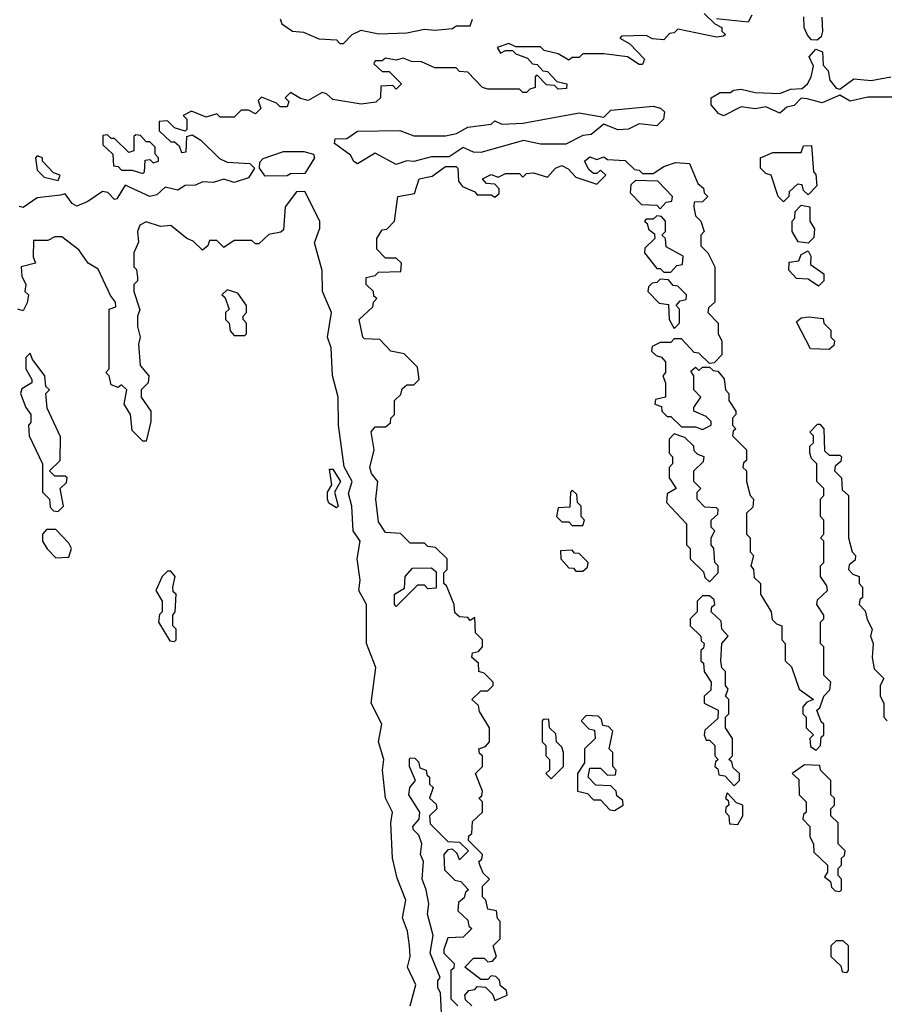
# Model space of a CAD drawing. Extents: x 2769579 to 2883812, y 684207 to 828660.
# Tile 72 of 256: x 2810995 to 2813451, y 700299 to 703097. Entities that reach past the tile are written whole.
import ezdxf

# ---------------------------------------------------------------- set-up
doc = ezdxf.new("R2010")
doc.units = 0

msp = doc.modelspace()

# ---------------------------------------------------------------- linework, layer by layer
at = {"layer": '0CON02XD'}
for points in [[(2812940, 703115), (2812970, 703085), (2812990, 703075), (2812990, 703065), (2813000, 703055), (2812995, 703050), (2812975, 703047.5), (2812865, 703070), (2812855, 703060), (2812841.7, 703058.3), (2812825, 703040), (2812793, 703043), (2812775, 703052.5), (2812705, 703050), (2812700, 703045), (2812728.3, 703028.3), (2812770, 702985), (2812765, 702970), (2812755, 702970), (2812721.7, 702991.7), (2812655, 703000), (2812595, 703000), (2812585, 702990), (2812565, 702990), (2812555, 702982.5), (2812525, 703000), (2812485, 703010), (2812475, 703020), (2812405, 703020), (2812385, 703030), (2812351.7, 703018.3), (2812361.7, 703001.7), (2812375, 703010), (2812395, 703010), (2812405, 703000), (2812438.3, 702988.3), (2812451.7, 702971.7), (2812465, 702970), (2812481.7, 702951.7), (2812495, 702950), (2812521.7, 702921.7), (2812550, 702915), (2812548.3, 702901.7), (2812525, 702900), (2812515, 702910), (2812491.7, 702911.7), (2812465, 702940), (2812460, 702935), (2812460, 702905), (2812445, 702900), (2812435, 702890), (2812425, 702890), (2812415, 702900), (2812325, 702900), (2812310, 702905), (2812268.3, 702948.3), (2812245, 702950), (2812235, 702960), (2812175, 702960), (2812137, 702977), (2812108.3, 702978.3), (2812085, 702987.5), (2812065, 702982.5), (2812035, 702987.5), (2812025, 702980), (2812005, 702980), (2812001.7, 702971.7), (2812025, 702950), (2812045, 702950), (2812080, 702915), (2812065, 702900), (2812055, 702910), (2812021.7, 702908.3), (2812020, 702875), (2812007, 702863), (2811965, 702857.5), (2811885, 702870), (2811867, 702887), (2811855, 702890), (2811815, 702867.5), (2811793, 702873), (2811765, 702890), (2811750, 702875), (2811760, 702865), (2811755, 702850), (2811735, 702850), (2811725, 702860), (2811682.5, 702877.5), (2811672.5, 702867.5), (2811680, 702845), (2811665, 702830), (2811645, 702840), (2811625, 702840), (2811605, 702820), (2811565, 702820), (2811555, 702830), (2811525, 702820), (2811483, 702837), (2811460, 702825), (2811470, 702815), (2811470, 702785), (2811465, 702780), (2811435, 702790), (2811415, 702810), (2811391.7, 702808.3), (2811391.7, 702781.7), (2811425, 702750), (2811435, 702750), (2811448.3, 702738.3), (2811455, 702720), (2811468.3, 702721.7), (2811470, 702765), (2811485, 702770), (2811510, 702755), (2811563, 702703), (2811585, 702692.5), (2811648.8, 702688.8), (2811662.5, 702675), (2811645, 702647.5), (2811605, 702634.2), (2811575, 702643.8), (2811545, 702634.2), (2811515, 702636.2), (2811495, 702627.1), (2811465, 702625.8), (2811445, 702612.9), (2811408.8, 702621.2), (2811385, 702599.4), (2811365, 702594.4), (2811295, 702626.7), (2811271.7, 702588.3), (2811265, 702586.2), (2811246.1, 702606.1), (2811230.7, 702609.3), (2811189.3, 702580.7), (2811157.7, 702567.7), (2811144.5, 702574.5), (2811125, 702602.5), (2811111.7, 702598.3), (2811045, 702591.2), (2811005, 702563.8), (2810993.9, 702566.1)], [(2811735, 703100), (2811740, 703085), (2811770, 703065), (2811801.7, 703061.7), (2811845, 703042.5), (2811895, 703040), (2811905, 703030), (2811915, 703030), (2811940, 703055), (2811965, 703067.5), (2812015, 703057.5), (2812095, 703060), (2812145, 703070), (2812175, 703067.5), (2812225, 703072.5), (2812235, 703080), (2812275, 703080), (2812281.7, 703098.3)], [(2813075, 703110), (2813065, 703090), (2812975, 703100)], [(2813274, 703104), (2813276.1, 703063.9), (2813271.7, 703048.3), (2813260.7, 703039.3), (2813245, 703040), (2813232.9, 703052.9), (2813223.8, 703075), (2813222.5, 703105)], [(2812995, 702824.3), (2812980.7, 702830.7), (2812960, 702855), (2812960, 702875), (2812985, 702890), (2813015, 702890), (2813023, 702897), (2813045, 702900), (2813085, 702890), (2813155, 702887.5), (2813185, 702900), (2813218.3, 702901.7), (2813233.3, 702915), (2813243.3, 702935), (2813250, 702965), (2813238.3, 702991.7), (2813257, 703013), (2813276.1, 703006.1), (2813278.3, 702968.3), (2813291.7, 702951.7), (2813296.7, 702925), (2813315, 702902.5), (2813325, 702900), (2813365, 702928.8), (2813414.2, 702924.2), (2813470, 702935)], [(2813475, 702877.1), (2813405, 702876.7), (2813355, 702865.8), (2813325, 702882.5), (2813275, 702861.4), (2813232, 702872), (2813215, 702873.8), (2813195, 702853.3), (2813175, 702848.8), (2813155, 702832), (2813115, 702850), (2813085, 702843.8), (2813045, 702850), (2812995, 702824.3)], [(2812065, 702686.2), (2812005, 702717.5), (2811955, 702687.5), (2811944.2, 702694.2), (2811935, 702712.5), (2811890, 702745), (2811891.7, 702758.3), (2811925, 702760), (2811955, 702780), (2812075, 702782.5), (2812115, 702767.5), (2812205, 702767.5), (2812236.4, 702773.6), (2812268.3, 702791.7), (2812335, 702800), (2812345, 702810), (2812365, 702800), (2812425, 702803.3), (2812585, 702832.5), (2812655, 702820), (2812675, 702840), (2812795, 702851.2), (2812816.2, 702846.2), (2812826.7, 702835), (2812824, 702815), (2812805, 702795.8), (2812755, 702801.2), (2812725, 702786.2), (2812695, 702783.8), (2812655, 702800), (2812618.6, 702771.4), (2812595, 702768), (2812546.4, 702743.6), (2812475, 702743.3), (2812426.4, 702753.6), (2812305, 702720), (2812285, 702721.2), (2812255, 702733.8), (2812215, 702707.5), (2812165, 702707.5), (2812115, 702693.8), (2812095, 702696), (2812065, 702686.2)], [(2811345, 702660), (2811350, 702665), (2811351.7, 702698.3), (2811365, 702700), (2811375, 702690), (2811390, 702695), (2811390, 702705), (2811380, 702715), (2811380, 702735), (2811365, 702750), (2811355, 702750), (2811338.3, 702768.3), (2811325, 702770), (2811320, 702765), (2811320, 702725), (2811305, 702720), (2811265, 702760), (2811255, 702760), (2811245, 702770), (2811231.7, 702768.3), (2811231.7, 702741.7), (2811260, 702715), (2811261.7, 702681.7), (2811275, 702680), (2811285, 702670), (2811315, 702670), (2811345, 702660)], [(2813165, 702580), (2813150, 702595), (2813130, 702655), (2813115, 702660), (2813100, 702675), (2813100, 702705), (2813135, 702720), (2813215, 702720), (2813221.7, 702738.3), (2813245, 702740), (2813250, 702665), (2813257, 702657), (2813260, 702625), (2813235, 702600), (2813221.7, 702611.7), (2813218.3, 702628.3), (2813205, 702630), (2813181.7, 702608.3), (2813180, 702595), (2813165, 702580)], [(2811105, 702640), (2811110, 702655), (2811091.7, 702661.7), (2811060, 702695), (2811060, 702705), (2811045, 702710), (2811040, 702705), (2811045, 702670), (2811065, 702650), (2811105, 702640)], [(2811692.5, 702652.5), (2811676.2, 702675), (2811677.5, 702692.5), (2811687, 702703), (2811745, 702722.5), (2811803, 702723), (2811830, 702715), (2811832.5, 702705), (2811805, 702660), (2811765, 702658.8), (2811755, 702653.3), (2811692.5, 702652.5)], [(2812280, 700295), (2812261.7, 700311.7), (2812260, 700325), (2812271.7, 700338.3), (2812288.3, 700341.7), (2812295, 700350), (2812318.3, 700348.3), (2812338.3, 700328.3), (2812345, 700310), (2812380, 700325), (2812378.3, 700338.3), (2812361.7, 700351.7), (2812358.3, 700368.3), (2812348.3, 700378.3), (2812335, 700380), (2812325, 700370), (2812305, 700370), (2812260, 700405), (2812285, 700430), (2812315, 700430), (2812325, 700420), (2812338.3, 700421.7), (2812350, 700435), (2812340, 700465), (2812360, 700485), (2812360, 700535), (2812353, 700543), (2812350, 700565), (2812325, 700570), (2812320, 700595), (2812310, 700605), (2812310, 700635), (2812330, 700655), (2812311.7, 700671.7), (2812303, 700693), (2812300, 700705), (2812308.3, 700711.7), (2812310, 700725), (2812270, 700765), (2812271.7, 700778.3), (2812280, 700785), (2812281.7, 700818.3), (2812310, 700845), (2812310, 700875), (2812300, 700885), (2812308.3, 700891.7), (2812310, 700905), (2812290, 700955), (2812310, 700975), (2812310, 701005), (2812301.7, 701011.7), (2812300, 701025), (2812318.3, 701031.7), (2812330, 701045), (2812330, 701085), (2812301.7, 701131.7), (2812298.3, 701148.3), (2812280, 701165), (2812305, 701190), (2812325, 701190), (2812340, 701205), (2812340, 701215), (2812315, 701240), (2812300, 701245), (2812298.3, 701268.3), (2812280, 701285), (2812281.7, 701298.3), (2812298.3, 701301.7), (2812310, 701315), (2812310, 701335), (2812290, 701355), (2812288.3, 701398.3), (2812275, 701390), (2812268.3, 701398.3), (2812245, 701400), (2812231.7, 701411.7), (2812230, 701435), (2812208.3, 701488.3), (2812200, 701495), (2812200, 701525), (2812210, 701535), (2812210, 701565), (2812177, 701597), (2812155, 701600), (2812145, 701610), (2812105, 701610), (2812077, 701637), (2812035, 701640), (2812015, 701670), (2812007.5, 701735), (2812012.5, 701785), (2811995, 701807.5), (2811990, 701825), (2812002.5, 701875), (2811993.6, 701926.4), (2812005, 701940), (2812035, 701940), (2812048.3, 701951.7), (2812050, 701965), (2812060, 701975), (2812060, 702015), (2812078.3, 702031.7), (2812081.7, 702048.3), (2812095, 702060), (2812115, 702060), (2812130, 702075), (2812125, 702110), (2812087.5, 702147.5), (2812050, 702155), (2812018.3, 702188.3), (2811975, 702190), (2811970, 702195), (2811960, 702245), (2811998.3, 702281.7), (2812000, 702295), (2812010, 702305), (2812001.7, 702311.7), (2812000, 702325), (2811980, 702345), (2811980, 702365), (2812005, 702370), (2812015, 702380), (2812078.3, 702381.7), (2812080, 702405), (2812065, 702420), (2812035, 702420), (2812010, 702445), (2812010, 702475), (2812025, 702500), (2812038.3, 702501.7), (2812060, 702525), (2812070, 702595), (2812117, 702603), (2812130, 702645), (2812167, 702653), (2812205, 702680), (2812235, 702680), (2812240, 702675), (2812241.7, 702638.3), (2812253, 702623), (2812288.3, 702608.3), (2812295, 702600), (2812335, 702600), (2812345, 702592.5), (2812357, 702603), (2812357, 702617), (2812345, 702630), (2812321.7, 702631.7), (2812310, 702645), (2812335, 702657.5), (2812355, 702650), (2812375, 702660), (2812415, 702660), (2812425, 702650), (2812435, 702660), (2812455, 702662.5), (2812495, 702650), (2812517.5, 702675), (2812535, 702682.5), (2812553.3, 702673.3), (2812575, 702650), (2812635, 702630), (2812660, 702655), (2812645, 702670), (2812635, 702660), (2812625, 702660), (2812611.7, 702671.7), (2812600, 702695), (2812615, 702707.5), (2812635, 702700), (2812655, 702707.5), (2812665, 702700), (2812715, 702697.5), (2812741.7, 702671.7), (2812755, 702670), (2812765, 702660), (2812795, 702660), (2812825, 702680), (2812858.3, 702691.7), (2812898.3, 702688.3), (2812921.7, 702631.7), (2812938.3, 702618.3), (2812940, 702605), (2812950, 702595), (2812935, 702580), (2812911.7, 702578.3), (2812910, 702565), (2812915, 702540), (2812930, 702525), (2812940, 702495), (2812930, 702485), (2812930, 702455), (2812950, 702435), (2812970, 702395), (2812970, 702295), (2812951.7, 702278.3), (2812950, 702265), (2812980, 702235), (2812980, 702205), (2812990, 702185), (2812990, 702145), (2812968.3, 702121.7), (2812955, 702120), (2812925, 702150), (2812911.7, 702151.7), (2812875, 702190), (2812855, 702190), (2812845, 702180), (2812815, 702180), (2812791.7, 702168.3), (2812790, 702155), (2812803, 702143), (2812818.3, 702138.3), (2812830, 702125), (2812830, 702095), (2812822.5, 702085), (2812830, 702065), (2812830, 702025), (2812801.7, 702018.3), (2812800, 702005), (2812818.3, 701998.3), (2812820, 701985), (2812835, 701970), (2812845, 701970), (2812875, 701940), (2812915, 701940), (2812935, 701932.5), (2812960, 701945), (2812960, 701955), (2812945, 701970), (2812910, 701985), (2812910, 701995), (2812930, 702025), (2812910, 702045), (2812910, 702085), (2812901.7, 702098.3), (2812915, 702110), (2812925, 702100), (2812935, 702110), (2812955, 702110), (2812965, 702100), (2812978.3, 702098.3), (2812997, 702077), (2813000, 702045), (2813010, 702035), (2813010, 702015), (2813030, 701985), (2813030, 701975), (2813020, 701965), (2813020, 701945), (2813030, 701935), (2813021.7, 701928.3), (2813020, 701915), (2813060, 701875), (2813060, 701845), (2813051.7, 701838.3), (2813050, 701825), (2813060, 701815), (2813060, 701785), (2813070, 701745), (2813080, 701735), (2813078.3, 701711.7), (2813060, 701695), (2813060, 701635), (2813070, 701625), (2813070, 701585), (2813080, 701575), (2813072.5, 701545), (2813080, 701535), (2813081.7, 701511.7), (2813100, 701495), (2813100, 701465), (2813130, 701415), (2813133, 701393), (2813145, 701380), (2813160, 701375), (2813160, 701335), (2813170, 701325), (2813170, 701275), (2813188.3, 701258.3), (2813210, 701195), (2813250, 701165), (2813231.7, 701158.3), (2813220, 701145), (2813220, 701125), (2813230, 701115), (2813230, 701085), (2813250, 701065), (2813240, 701055), (2813241.7, 701031.7), (2813258.3, 701021.7), (2813270, 701035), (2813271.7, 701058.3), (2813280, 701065), (2813280, 701095), (2813271.7, 701101.7), (2813260, 701135), (2813268.3, 701141.7), (2813280, 701175), (2813297, 701193), (2813300, 701215), (2813280, 701235), (2813280, 701315), (2813270, 701325), (2813270, 701385), (2813280, 701395), (2813280, 701405), (2813260, 701435), (2813261.7, 701448.3), (2813290, 701475), (2813288.3, 701488.3), (2813270, 701515), (2813270, 701545), (2813280, 701555), (2813280, 701615), (2813270, 701625), (2813280, 701635), (2813280, 701675), (2813270, 701685), (2813270, 701735), (2813280, 701745), (2813280, 701765), (2813260, 701785), (2813260, 701835), (2813245, 701850), (2813240, 701865), (2813240, 701885), (2813250, 701895), (2813250, 701915), (2813240, 701925), (2813261.7, 701948.3), (2813268.3, 701948.3), (2813280, 701935), (2813281.7, 701871.7), (2813295, 701860), (2813325, 701860), (2813330, 701855), (2813328.3, 701841.7), (2813311.7, 701828.3), (2813310, 701815), (2813330, 701795), (2813331.7, 701761.7), (2813350, 701745), (2813350, 701625), (2813360, 701585), (2813370, 701575), (2813368.3, 701561.7), (2813351.7, 701548.3), (2813350, 701535), (2813361.7, 701521.7), (2813380, 701515), (2813380, 701495), (2813390, 701485), (2813390, 701455), (2813381.7, 701448.3), (2813380, 701435), (2813397, 701417), (2813403, 701393)], [(2812815, 702560), (2812831.7, 702578.3), (2812848.3, 702581.7), (2812850, 702595), (2812808.3, 702638.3), (2812745, 702640), (2812731.7, 702628.3), (2812730, 702605), (2812761.7, 702571.7), (2812805, 702570), (2812815, 702560)], [(2812104.4, 700295), (2812120.6, 700355), (2812097.5, 700405), (2812104.4, 700435), (2812102.5, 700465), (2812097.1, 700507.1), (2812083.1, 700545), (2812091.9, 700595), (2812067.6, 700657.6), (2812054.4, 700715), (2812050, 700815), (2812054.4, 700845), (2812034.4, 700885), (2812025.6, 700965), (2812029.4, 700995), (2812014.4, 701045), (2812024.3, 701095), (2811994.3, 701155), (2812006.8, 701256.8), (2811980.8, 701325), (2811980.6, 701435), (2811959.2, 701475), (2811962.5, 701505), (2811954.4, 701565), (2811962.2, 701615), (2811942.9, 701645), (2811939.2, 701715), (2811929.4, 701750.6), (2811939.4, 701785), (2811916.8, 701826.8), (2811901.4, 701945), (2811900, 702025), (2811884.2, 702085.8), (2811880, 702165), (2811869.4, 702195), (2811880.8, 702265), (2811855.7, 702325), (2811854.3, 702384.3), (2811833, 702463), (2811848.1, 702505), (2811848.1, 702525), (2811805, 702608.8), (2811781.7, 702608.3), (2811750, 702565), (2811745, 702500), (2811737, 702493), (2811703, 702487), (2811675, 702460), (2811665, 702460), (2811655, 702470), (2811605, 702470), (2811575, 702450), (2811555, 702470), (2811535, 702470), (2811530, 702455), (2811515, 702442.5), (2811488.3, 702468.3), (2811470, 702475), (2811425, 702512.5), (2811395, 702510), (2811355, 702522.5), (2811337, 702513), (2811330, 702495), (2811332.5, 702465), (2811320, 702435), (2811320, 702395), (2811327, 702387), (2811330, 702365), (2811330, 702355), (2811320, 702345), (2811320, 702325), (2811337, 702273), (2811330, 702255), (2811330, 702225), (2811337.5, 702195), (2811332.5, 702175), (2811337.5, 702115), (2811362.5, 702085), (2811360, 702065), (2811340, 702045), (2811340, 702025), (2811367.5, 701985), (2811367.5, 701955), (2811355, 701900), (2811345, 701900), (2811315, 701930), (2811310, 701975), (2811292.5, 702005), (2811300, 702045), (2811285, 702060), (2811275, 702052.5), (2811255, 702060), (2811250, 702085), (2811240, 702095), (2811250, 702105), (2811250, 702275), (2811268.3, 702281.7), (2811267.5, 702295), (2811253, 702313), (2811218.3, 702388.3), (2811190, 702405), (2811163, 702443), (2811115, 702480), (2811095, 702480), (2811075, 702470), (2811035, 702470), (2811033.3, 702423.3), (2811040, 702405), (2811000, 702395), (2811001.7, 702368.3), (2811012.5, 702345), (2811010, 702325), (2811020, 702315), (2811017, 702293), (2811005, 702270), (2810990, 702275)], [(2813235, 702462.5), (2813206.4, 702466.4), (2813190, 702495), (2813190, 702525), (2813197, 702533), (2813198.3, 702551.7), (2813215, 702570), (2813240, 702565), (2813240, 702525), (2813253, 702503), (2813251.7, 702478.3), (2813235, 702462.5)], [(2812845, 702380), (2812861.7, 702398.3), (2812878.3, 702401.7), (2812880, 702425), (2812831.7, 702451.7), (2812830, 702475), (2812820, 702485), (2812830, 702495), (2812830, 702525), (2812818.3, 702538.3), (2812805, 702540), (2812795, 702530), (2812775, 702530), (2812770, 702525), (2812778.3, 702518.3), (2812781.7, 702501.7), (2812798.3, 702488.3), (2812800, 702475), (2812771.7, 702448.3), (2812770, 702435), (2812805, 702390), (2812815, 702390), (2812825, 702380), (2812845, 702380)], [(2813265, 702340), (2813235, 702360), (2813201.7, 702361.7), (2813180, 702385), (2813181.7, 702408.3), (2813208.3, 702411.7), (2813215, 702430), (2813235, 702440), (2813242.5, 702425), (2813241.7, 702401.7), (2813280, 702375), (2813280, 702355), (2813265, 702340)], [(2812855, 702220), (2812870, 702235), (2812870, 702275), (2812860, 702285), (2812871.7, 702298.3), (2812888.3, 702301.7), (2812890, 702315), (2812865, 702340), (2812851.7, 702341.7), (2812838.3, 702358.3), (2812815, 702360), (2812805, 702350), (2812791.7, 702348.3), (2812781.7, 702338.3), (2812780, 702325), (2812811.7, 702291.7), (2812838.3, 702288.3), (2812840, 702245), (2812855, 702220)], [(2811635, 702200), (2811640, 702205), (2811640, 702235), (2811630, 702245), (2811630, 702255), (2811640, 702265), (2811640, 702285), (2811615, 702320), (2811585, 702330), (2811570, 702315), (2811578.3, 702308.3), (2811590, 702275), (2811580, 702265), (2811580, 702245), (2811590, 702235), (2811593, 702213), (2811605, 702200), (2811635, 702200)], [(2813295, 702160), (2813241.7, 702161.7), (2813201.7, 702238.3), (2813215, 702250), (2813237, 702253), (2813278.3, 702248.3), (2813280, 702235), (2813300, 702215), (2813300, 702195), (2813310, 702185), (2813308.3, 702171.7), (2813295, 702160)], [(2811105, 701700), (2811120, 701715), (2811110, 701765), (2811128.3, 701781.7), (2811130, 701795), (2811125, 701800), (2811095, 701800), (2811080, 701815), (2811110, 701845), (2811111.7, 701911.7), (2811073.6, 701993.6), (2811070, 702035), (2811080, 702045), (2811070, 702055), (2811066.7, 702085), (2811031.7, 702131.7), (2811025, 702150), (2811013, 702137), (2811012.5, 702105), (2811030, 702075), (2811030, 702065), (2811001.7, 702048.3), (2810997.5, 702035), (2811012.5, 701995), (2811027.5, 701975), (2811027, 701953), (2811020, 701945), (2811022.5, 701915), (2811060, 701835), (2811060, 701755), (2811080, 701735), (2811081.7, 701711.7), (2811091.7, 701701.7), (2811105, 701700)], [(2812955, 701500), (2812980, 701525), (2812980, 701545), (2812970, 701555), (2812967.5, 701595), (2812960, 701605), (2812960, 701625), (2812970, 701645), (2812960, 701655), (2812960, 701675), (2812978.3, 701691.7), (2812980, 701705), (2812975, 701710), (2812941.7, 701711.7), (2812920, 701735), (2812920, 701755), (2812930, 701765), (2812910, 701785), (2812910, 701815), (2812938.3, 701841.7), (2812940, 701855), (2812921.7, 701861.7), (2812911.7, 701871.7), (2812910, 701885), (2812885, 701910), (2812855, 701920), (2812840, 701905), (2812840, 701865), (2812850, 701855), (2812850, 701835), (2812840, 701825), (2812840, 701795), (2812860, 701765), (2812835, 701750), (2812832.5, 701725), (2812890, 701665), (2812890, 701605), (2812900, 701595), (2812900, 701565), (2812938.3, 701528.3), (2812941.7, 701511.7), (2812955, 701500)], [(2811895, 701710), (2811873.6, 701723.6), (2811870, 701735), (2811870, 701755), (2811882.5, 701775), (2811875, 701820), (2811885, 701820), (2811906.7, 701785), (2811890, 701755), (2811900, 701715), (2811895, 701710)], [(2812595, 701660), (2812600, 701675), (2812590, 701685), (2812590, 701715), (2812580, 701725), (2812578.3, 701748.3), (2812565, 701760), (2812560, 701755), (2812558.3, 701711.7), (2812525, 701710), (2812520, 701685), (2812535, 701670), (2812555, 701670), (2812565, 701660), (2812595, 701660)], [(2811098.3, 701568.3), (2811135, 701570), (2811142.5, 701595), (2811135, 701610), (2811098.3, 701648.3), (2811071.7, 701648.3), (2811060, 701635), (2811060, 701615), (2811073.6, 701593.6), (2811098.3, 701568.3)], [(2812595, 701530), (2812608.3, 701541.7), (2812610, 701555), (2812585, 701580), (2812571.7, 701581.7), (2812565, 701590), (2812531.7, 701588.3), (2812532.5, 701565), (2812555, 701540), (2812568.3, 701538.3), (2812575, 701530), (2812595, 701530)], [(2811435, 701330), (2811440, 701335), (2811440, 701365), (2811430, 701375), (2811430, 701405), (2811437.5, 701415), (2811440, 701465), (2811431.7, 701471.7), (2811430, 701485), (2811437.5, 701515), (2811425, 701530), (2811415, 701530), (2811400, 701515), (2811382.5, 701475), (2811400, 701445), (2811400, 701415), (2811393, 701407), (2811390, 701385), (2811421.7, 701331.7), (2811435, 701330)], [(2812065, 701430), (2812060, 701435), (2812060, 701465), (2812088.3, 701481.7), (2812090, 701515), (2812111.7, 701538.3), (2812165, 701540), (2812178.3, 701528.3), (2812178.3, 701481.7), (2812155, 701480), (2812145, 701490), (2812125, 701490), (2812065, 701430)], [(2813025, 700920), (2813040, 700935), (2813040, 700955), (2813021.7, 700971.7), (2813018.3, 700988.3), (2813010, 700995), (2813020, 701005), (2813020, 701055), (2813000, 701085), (2813000, 701115), (2813010, 701125), (2813010, 701165), (2813000, 701175), (2813007.5, 701195), (2813000, 701205), (2813000, 701245), (2812990, 701255), (2812987.5, 701275), (2812990, 701325), (2813007.5, 701345), (2812990, 701365), (2812988.3, 701388.3), (2812960, 701415), (2812961.7, 701428.3), (2812970, 701435), (2812968.3, 701448.3), (2812955, 701460), (2812935, 701460), (2812920, 701445), (2812920, 701415), (2812900, 701395), (2812900, 701375), (2812930, 701345), (2812931.7, 701331.7), (2812940, 701325), (2812938.3, 701311.7), (2812930, 701305), (2812930, 701275), (2812938.3, 701268.3), (2812940, 701245), (2812960, 701215), (2812958.3, 701191.7), (2812940, 701175), (2812940, 701155), (2812980, 701135), (2812978.3, 701111.7), (2812941.7, 701078.3), (2812940, 701065), (2812945, 701050), (2812955, 701050), (2812970, 701035), (2812970, 701005), (2812980, 700995), (2812971.7, 700988.3), (2812970, 700975), (2812978.3, 700968.3), (2812981.7, 700951.7), (2812998.3, 700948.3), (2813025, 700920)], [(2813403, 701393), (2813417.5, 701365), (2813412.5, 701345), (2813420, 701325), (2813417.5, 701285), (2813423, 701253), (2813450, 701225), (2813440, 701205), (2813440, 701175), (2813450, 701155), (2813450, 701115), (2813460, 701105)], [(2812505, 700940), (2812540, 700975), (2812540, 701015), (2812535, 701030), (2812520, 701045), (2812518.3, 701068.3), (2812500, 701085), (2812498.3, 701108.3), (2812485, 701110), (2812480, 701105), (2812480, 701045), (2812490, 701035), (2812490, 701005), (2812500, 700995), (2812500, 700965), (2812490, 700955), (2812505, 700940)], [(2812685, 700850), (2812710, 700865), (2812708.3, 700878.3), (2812691.7, 700891.7), (2812690, 700905), (2812675, 700920), (2812631.7, 700921.7), (2812610, 700945), (2812615, 700970), (2812645, 700970), (2812665, 700950), (2812688.3, 700951.7), (2812690, 700965), (2812680, 700975), (2812680, 701015), (2812670, 701025), (2812680, 701075), (2812668.3, 701088.3), (2812651.7, 701091.7), (2812648.3, 701108.3), (2812638.3, 701118.3), (2812605, 701120), (2812590, 701105), (2812611.7, 701081.7), (2812628.3, 701078.3), (2812630, 701055), (2812600, 701025), (2812600, 700985), (2812580, 700955), (2812580, 700905), (2812608.3, 700898.3), (2812625, 700880), (2812645, 700880), (2812671.7, 700851.7), (2812685, 700850)], [(2812193.3, 700275), (2812190.7, 700330.7), (2812183.3, 700346.7), (2812183.6, 700366.4), (2812190, 700375), (2812161.2, 700445), (2812170, 700495), (2812153.8, 700555), (2812157.5, 700585), (2812150, 700625), (2812138.8, 700655), (2812142.5, 700705), (2812134.2, 700725), (2812137.5, 700755), (2812129.5, 700779.6), (2812114, 700795), (2812112, 700805), (2812130, 700825), (2812132.5, 700845), (2812101.2, 700895), (2812104, 700915), (2812120, 700935), (2812102.5, 700975), (2812102.5, 700995), (2812105, 701000), (2812118.3, 700998.3), (2812128.3, 700988.3), (2812131.7, 700971.7), (2812150, 700965), (2812151.7, 700951.7), (2812160, 700945), (2812160, 700925), (2812170, 700915), (2812160, 700885), (2812178.3, 700868.3), (2812180, 700855), (2812160, 700835), (2812161.7, 700811.7), (2812211.7, 700761.7), (2812245, 700760), (2812270, 700735), (2812245, 700710), (2812238.3, 700728.3), (2812225, 700740), (2812211.7, 700738.3), (2812200, 700725), (2812201.7, 700681.7), (2812231.7, 700651.7), (2812248.3, 700648.3), (2812270, 700625), (2812261.7, 700618.3), (2812258.3, 700601.7), (2812241.7, 700588.3), (2812240, 700565), (2812268.3, 700538.3), (2812271.7, 700521.7), (2812280, 700515), (2812255, 700490), (2812211.7, 700488.3), (2812200, 700455), (2812200, 700445), (2812230, 700415), (2812228.3, 700401.7), (2812220, 700395), (2812220, 700315), (2812240, 700295)], [(2813325, 700620), (2813330, 700625), (2813330, 700655), (2813320, 700665), (2813320, 700685), (2813330, 700695), (2813330, 700715), (2813338.3, 700721.7), (2813340, 700735), (2813320, 700755), (2813320, 700815), (2813300, 700835), (2813300, 700855), (2813310, 700865), (2813310, 700885), (2813300, 700895), (2813300, 700935), (2813270, 700965), (2813268.3, 700978.3), (2813225, 700980), (2813190, 700955), (2813208.3, 700938.3), (2813210, 700895), (2813230, 700875), (2813230, 700845), (2813221.7, 700838.3), (2813220, 700825), (2813240, 700805), (2813240, 700775), (2813250, 700755), (2813251.7, 700731.7), (2813290, 700695), (2813290, 700675), (2813281.7, 700661.7), (2813298.3, 700648.3), (2813301.7, 700631.7), (2813311.7, 700621.7), (2813325, 700620)], [(2813035, 700810), (2813050, 700835), (2813050, 700865), (2813031.7, 700871.7), (2813005, 700900), (2813000, 700885), (2813008.3, 700878.3), (2813010, 700865), (2813001.7, 700858.3), (2813000, 700845), (2813010, 700835), (2813011.7, 700811.7), (2813035, 700810)], [(2813345, 700390), (2813350, 700395), (2813350, 700465), (2813335, 700480), (2813315, 700480), (2813300, 700465), (2813300, 700435), (2813328.3, 700408.3), (2813331.7, 700391.7), (2813345, 700390)]]:
    msp.add_lwpolyline(points, dxfattribs=at)

doc.saveas('drawing.dxf')
